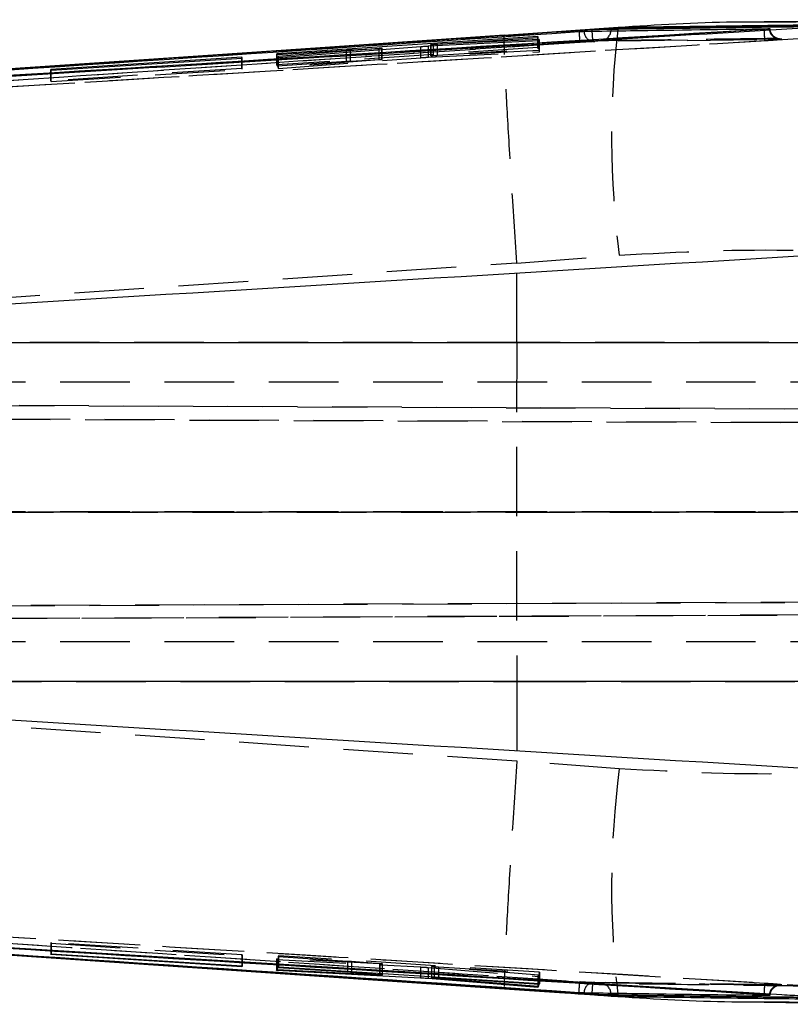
# Model space of a CAD drawing. Extents: x 94 to 732, y 26 to 530.
# Tile 10 of 22: x 460 to 488, y 291 to 327. Entities that reach past the tile are written whole.
import ezdxf

# ---------------------------------------------------------------- set-up
doc = ezdxf.new("R2010")
doc.units = 0
doc.header["$LTSCALE"] = 2
doc.linetypes.add('HIDDEN', pattern=[1.905, 1.27, -0.635])
doc.layers.get('0').update_dxf_attribs({"linetype": 'CONTINUOUS'})

msp = doc.modelspace()

# ---------------------------------------------------------------- linework, layer by layer
at = {"color": 7, "linetype": 'CONTINUOUS'}
for p, q in [((495.2267, 327.134), (486.7137, 327.0552)), ((481.3767, 326.8454), (477.2286, 326.5617)), ((480.4173, 326.7699), (480.4173, 326.7609)), ((480.4173, 326.7609), (480.4206, 326.7126)), ((481.1207, 326.7782), (481.1175, 326.7226)), ((481.1207, 326.8062), (481.1207, 326.7782)), ((486.7189, 326.7767), (486.718, 326.7763)), ((486.7196, 326.7495), (486.718, 326.7763)), ((486.7189, 326.7856), (486.7189, 326.7767)), ((478.4481, 326.5211), (468.9086, 325.8917)), ((474.4554, 326.173), (478.5106, 326.3719)), ((478.4925, 326.4139), (474.6414, 326.2229)), ((474.7841, 326.242), (478.4638, 326.4824)), ((478.4638, 326.4824), (478.4481, 326.5211)), ((478.4481, 326.4814), (478.4481, 326.5211)), ((478.5106, 326.3719), (478.4925, 326.4139)), ((478.4925, 326.371), (478.4925, 326.4139)), ((468.9244, 325.8592), (471.4566, 326.0246)), ((472.649, 326.0775), (468.9576, 325.7929)), ((468.9763, 325.7566), (474.1682, 326.1546)), ((471.6061, 326.0334), (472.6562, 326.0864)), ((472.7622, 326.0468), (472.7622, 326.0889)), ((474.532, 326.2203), (474.532, 326.1768)), ((467.6302, 325.7632), (460.6564, 325.3096)), ((460.6715, 325.2843), (467.6454, 325.7337)), ((467.6454, 325.7337), (467.6302, 325.7632)), ((467.6302, 325.7327), (467.6302, 325.7632)), ((468.9086, 325.8917), (468.9244, 325.8592)), ((468.9576, 325.7929), (468.9763, 325.7566)), ((460.6564, 325.3096), (460.6715, 325.2843)), ((436.2824, 315.3378), (494.4241, 315.3378)), ((494.4241, 302.9529), (436.2824, 302.9529)), ((442.2706, 294.1084), (477.2257, 291.7257)), ((449.1383, 293.6421), (477.2286, 291.729)), ((460.6559, 292.9809), (460.6717, 293.0061)), ((467.6298, 292.5272), (460.6559, 292.9809)), ((460.6717, 293.0061), (467.6455, 292.5568)), ((467.6298, 292.5578), (467.6298, 292.5272)), ((467.6455, 292.5568), (467.6298, 292.5272)), ((468.9561, 292.4936), (468.9725, 292.5242)), ((468.9725, 292.5242), (478.5119, 291.9188)), ((468.9021, 292.3884), (468.9216, 292.4272)), ((474.1579, 292.1138), (468.9021, 292.3884)), ((468.9216, 292.4272), (472.6579, 292.232)), ((471.4883, 292.3314), (468.9561, 292.4936)), ((472.6729, 292.2394), (471.6368, 292.3209)), ((472.7751, 292.2289), (472.7751, 292.2829)), ((474.1579, 292.1951), (474.1579, 292.1138)), ((474.559, 292.1697), (474.559, 292.1292)), ((474.5668, 292.1692), (474.5668, 292.1302)), ((478.4468, 291.7698), (474.445, 292.095)), ((474.5668, 292.1302), (474.5618, 292.1292)), ((474.6645, 292.1184), (478.4656, 291.8141)), ((478.4955, 291.8823), (474.8158, 292.1182)), ((478.4468, 291.8156), (478.4468, 291.7698)), ((478.4656, 291.8141), (478.4468, 291.7698)), ((478.4955, 291.9199), (478.4955, 291.8823)), ((478.5119, 291.9188), (478.4955, 291.8823)), ((477.2253, 291.7265), (479.0545, 291.6025)), ((477.2286, 291.729), (481.3767, 291.4453)), ((480.4173, 291.5298), (480.4206, 291.5781)), ((480.4173, 291.5298), (480.4173, 291.5208)), ((481.1207, 291.5126), (481.1175, 291.5681)), ((481.1207, 291.5126), (481.1207, 291.4845)), ((486.718, 291.5144), (486.7195, 291.5408)), ((486.718, 291.5144), (486.7189, 291.5141)), ((486.7189, 291.5141), (486.7189, 291.5051))]:
    msp.add_line(p, q, dxfattribs=at)
at = {"color": 7, "linetype": 'HIDDEN'}
for p, q in [((478.4481, 326.1135), (478.4481, 326.4814)), ((478.4638, 326.0744), (478.4638, 326.4824)), ((478.4925, 326.0054), (478.4925, 326.371)), ((478.5106, 325.9632), (478.5106, 326.3719)), ((483.9143, 326.3823), (480.5273, 326.3343)), ((483.9018, 326.3779), (487.2813, 326.4223)), ((478.4481, 326.1135), (468.9086, 325.4832)), ((471.4566, 325.6157), (471.4566, 326.0246)), ((471.6061, 325.6245), (471.6061, 326.0334)), ((472.649, 325.6684), (472.649, 326.0381)), ((472.6562, 325.6775), (472.6562, 326.0864)), ((472.7517, 325.6779), (472.7517, 326.046)), ((472.7622, 325.6799), (472.7622, 326.0468)), ((474.1682, 325.7455), (474.1682, 326.1546)), ((474.4554, 325.7639), (474.4554, 326.173)), ((474.4554, 325.7639), (478.5106, 325.9632)), ((474.532, 326.1768), (474.532, 325.8117)), ((474.5387, 325.8132), (474.5387, 326.2218)), ((474.6414, 325.8142), (474.6414, 326.1821)), ((478.4925, 326.0054), (474.6414, 325.8142)), ((474.7841, 325.8335), (474.7841, 326.242)), ((474.7841, 325.8335), (478.4638, 326.0744)), ((478.4638, 326.0744), (478.4481, 326.1135)), ((478.5106, 325.9632), (478.4925, 326.0054)), ((467.6302, 325.3539), (467.6302, 325.7327)), ((467.6454, 325.3239), (467.6454, 325.7337)), ((468.9086, 325.4832), (468.9086, 325.8917)), ((468.9244, 325.4501), (468.9244, 325.8592)), ((468.9244, 325.4501), (471.4566, 325.6157)), ((468.9576, 325.3829), (468.9576, 325.7929)), ((472.649, 325.6684), (468.9576, 325.3829)), ((468.9763, 325.3463), (468.9763, 325.7566)), ((468.9763, 325.3463), (474.1682, 325.7455)), ((471.6061, 325.6245), (472.6562, 325.6775)), ((467.6302, 325.3539), (460.6564, 324.9)), ((460.6564, 324.9), (460.6564, 325.3096)), ((460.6715, 324.8742), (467.6454, 325.3239)), ((460.6715, 324.8742), (460.6715, 325.2843)), ((467.6454, 325.3239), (467.6302, 325.3539)), ((468.9086, 325.4832), (468.9244, 325.4501)), ((468.9576, 325.3829), (468.9763, 325.3463)), ((460.6564, 324.9), (460.6715, 324.8742)), ((477.6791, 318.2408), (481.4217, 318.5305)), ((477.6746, 315.3378), (477.6791, 318.2408)), ((477.6788, 318.2515), (477.6791, 318.2408)), ((477.6746, 315.3378), (434.9173, 315.3378)), ((494.507, 315.3378), (477.6746, 315.3378)), ((494.0226, 313.8954), (420.8217, 313.8954)), ((523.0063, 312.7566), (419.9237, 313.2064)), ((420.1372, 313.2064), (506.9666, 312.8275)), ((419.9984, 312.706), (523.3186, 312.2552)), ((507.0841, 312.327), (420.222, 312.706)), ((420.1129, 309.1453), (507.0841, 309.1321)), ((523.3186, 309.1296), (420.1129, 309.1453)), ((494.0226, 309.1454), (420.8217, 309.1454)), ((523.4217, 306.0011), (419.9422, 305.5496)), ((420.1607, 305.5496), (507.5486, 305.9309)), ((419.8848, 305.0842), (523.1101, 305.5346)), ((507.4313, 305.4653), (420.0933, 305.0842)), ((494.0226, 304.3954), (420.8217, 304.3954)), ((434.9173, 302.9529), (477.6746, 302.9529)), ((477.6746, 302.9529), (477.6791, 300.0499)), ((477.6746, 302.9529), (494.507, 302.9529)), ((477.6791, 300.0499), (477.6788, 300.0392)), ((481.4217, 299.7603), (477.6791, 300.0499)), ((460.6717, 293.4126), (460.6559, 293.3874)), ((460.6559, 293.3874), (467.6298, 292.934)), ((460.6559, 293.3874), (460.6559, 292.9809)), ((467.6455, 292.9635), (460.6717, 293.4126)), ((460.6717, 293.4126), (460.6717, 293.0061)), ((467.6298, 292.934), (467.6455, 292.9635)), ((467.6298, 292.934), (467.6298, 292.5578)), ((467.6455, 292.9635), (467.6455, 292.5568)), ((468.9725, 292.9308), (468.9561, 292.9003)), ((468.9561, 292.9003), (471.4883, 292.7382)), ((468.9561, 292.9003), (468.9561, 292.4936)), ((478.5119, 292.3258), (468.9725, 292.9308)), ((468.9725, 292.9308), (468.9725, 292.5242)), ((468.9216, 292.834), (468.9021, 292.795)), ((468.9021, 292.795), (474.1579, 292.5208)), ((468.9021, 292.795), (468.9021, 292.3884)), ((472.6579, 292.639), (468.9216, 292.834)), ((468.9216, 292.834), (468.9216, 292.4272)), ((471.4883, 292.7382), (471.4883, 292.3646)), ((471.6368, 292.7278), (472.6729, 292.6464)), ((471.6368, 292.7278), (471.6368, 292.3551)), ((472.6579, 292.639), (472.6579, 292.232)), ((472.6729, 292.6464), (472.6729, 292.2894)), ((472.7741, 292.6354), (472.7632, 292.635)), ((472.7632, 292.635), (472.7632, 292.228)), ((472.7751, 292.2829), (472.7751, 292.6359)), ((474.1579, 292.5208), (474.1579, 292.1951)), ((474.445, 292.5021), (478.4468, 292.1768)), ((474.445, 292.5021), (474.445, 292.1769)), ((474.559, 292.5362), (474.559, 292.1697)), ((474.5668, 292.5372), (474.5668, 292.1692)), ((478.4656, 292.2213), (474.6645, 292.5254)), ((474.6645, 292.5254), (474.6645, 292.1184)), ((474.8158, 292.5252), (478.4955, 292.2895)), ((474.8158, 292.5252), (474.8158, 292.1534)), ((478.4468, 292.1768), (478.4656, 292.2213)), ((478.4468, 292.1768), (478.4468, 291.8156)), ((478.4656, 292.2213), (478.4656, 291.8141)), ((478.4955, 292.2895), (478.5119, 292.3258)), ((478.4955, 292.2895), (478.4955, 291.9199)), ((478.5119, 292.3258), (478.5119, 291.9188)), ((487.2813, 291.8657), (480.5067, 291.9587))]:
    msp.add_line(p, q, dxfattribs=at)
at = {"color": 8, "linetype": 'CONTINUOUS'}
for p, q in [((472.649, 326.0381), (472.649, 326.0775)), ((472.7517, 326.046), (472.7517, 326.0869)), ((474.6414, 326.1821), (474.6414, 326.2229)), ((471.4883, 292.3646), (471.4883, 292.3314)), ((471.6368, 292.3551), (471.6368, 292.3209)), ((472.6729, 292.2894), (472.6729, 292.2394)), ((474.445, 292.1769), (474.445, 292.095)), ((474.8158, 292.1534), (474.8158, 292.1182))]:
    msp.add_line(p, q, dxfattribs=at)
at = {"color": 7, "linetype": 'CONTINUOUS', "flags": 128}
for points in [[(480.4173, 326.7699), (455.3645, 325.0714), (449.1383, 324.6486)], [(477.2257, 326.5643), (470.1367, 326.0805), (442.2843, 324.1841)], [(477.2286, 326.5617), (459.0035, 325.3202), (449.1383, 324.6486)], [(434.842, 294.6153), (464.7508, 292.5891), (480.4173, 291.5298)], [(480.4173, 291.5208), (455.3645, 293.2193), (449.1383, 293.6421)]]:
    msp.add_lwpolyline(points, dxfattribs=at)
at = {"color": 7, "linetype": 'HIDDEN', "flags": 128}
for points in [[(434.9173, 315.3378), (450.14, 316.3741), (477.6788, 318.2515)], [(477.6788, 300.0392), (450.14, 301.9166), (434.9173, 302.9529)]]:
    msp.add_lwpolyline(points, dxfattribs=at)
at = {"color": 7, "linetype": 'HIDDEN'}
for centre, radius, start, end in [((480.5171, 326.7164), 0.3823, 181.04973, 271.52947), ((497.7651, 327.8131), 17.3793, 183.63055, 184.80953), ((480.7332, 326.7559), 0.3857, 277.14149, 355.05699), ((514.7334, 322.8685), 33.5929, 173.20099, 187.41959), ((514.7334, 295.4222), 33.5929, 172.58041, 186.79901), ((480.5173, 291.574), 0.3825, 88.43226, 178.91573), ((497.9471, 290.4657), 17.5618, 175.20134, 176.36806), ((480.7333, 291.535), 0.3856, 4.92727, 82.84379)]:
    msp.add_arc(centre, radius, start, end, dxfattribs=at)
at = {"color": 7, "linetype": 'CONTINUOUS'}
for points, knots in [([(486.7137, 327.0395), (486.345, 327.0422), (484.5751, 327.0554), (482.79, 326.9382), (481.3767, 326.8454)], [0, 0, 0, 0, 0.208323, 1, 1, 1, 1]), ([(431.3065, 323.4291), (431.4791, 323.4407), (432.7319, 323.5251), (438.3055, 323.9005), (454.3474, 324.9803), (469.3093, 325.9852), (479.9503, 326.6999)], [0, 0, 0, 0, 0.0106439, 0.0772636, 0.3437423, 1, 1, 1, 1]), ([(486.7189, 326.7856), (477.5091, 326.2214), (459.0896, 325.0931), (440.671, 323.9533), (431.4617, 323.3834)], [0, 0, 0, 0, 0.4999999, 1, 1, 1, 1]), ([(486.718, 326.7763), (477.5004, 326.2129), (459.0812, 325.0869), (440.6628, 323.9498), (431.4617, 323.3818)], [0, 0, 0, 0, 0.5004367, 1, 1, 1, 1]), ([(480.4173, 326.7609), (475.1951, 326.4079), (460.0033, 325.3811), (444.8116, 324.3513), (434.842, 323.6754)], [0, 0, 0, 0, 0.3437487, 1, 1, 1, 1]), ([(436.0269, 323.6544), (436.2622, 323.6689), (437.5777, 323.7497), (442.5165, 324.053), (459.6459, 325.1032), (475.6957, 326.0793), (488.122, 326.835)], [0, 0, 0, 0, 0.013552, 0.0757582, 0.284419, 1, 1, 1, 1]), ([(479.9503, 326.6999), (479.9722, 326.7013), (480.0174, 326.7043), (480.0783, 326.7075), (480.1164, 326.7091), (480.1309, 326.7094), (480.1349, 326.7094)], [0, 0, 0, 0, 0.2851369, 0.5907867, 0.8895336, 1, 1, 1, 1]), ([(480.1349, 326.7094), (480.2371, 326.711), (480.8032, 326.7195), (483.0612, 326.7529), (485.2171, 326.7816), (486.9092, 326.8041)], [0, 0, 0, 0, 0.0452791, 0.2506896, 1, 1, 1, 1]), ([(481.1207, 326.8062), (481.0757, 326.8051), (480.9856, 326.8028), (480.7661, 326.7918), (480.5668, 326.7799), (480.4488, 326.772), (480.4173, 326.7699)], [0, 0, 0, 0, 0.2971917, 0.5943752, 0.8917964, 1, 1, 1, 1]), ([(481.1207, 326.7782), (481.1207, 326.7782), (481.08, 326.7782), (480.9836, 326.7762), (480.7666, 326.7713), (480.5666, 326.7656), (480.4487, 326.7619), (480.4174, 326.7609)], [0, 0, 0, 0, 0.0000725, 0.297343, 0.5948011, 0.8924566, 1, 1, 1, 1]), ([(488.8428, 326.9055), (487.5558, 326.89), (484.9817, 326.8592), (482.4077, 326.8239), (481.1207, 326.8062)], [0, 0, 0, 0, 0.5, 1, 1, 1, 1]), ([(490.0912, 326.9559), (488.8579, 326.9415), (486.3497, 326.9122), (483.4445, 326.8743), (481.7723, 326.8509), (481.3767, 326.8454)], [0, 0, 0, 0, 0.4248117, 0.8639417, 1, 1, 1, 1]), ([(486.7877, 326.7901), (486.7866, 326.79), (486.7645, 326.7885), (486.7411, 326.787), (486.7189, 326.7856)], [0, 0, 0, 0, 0.050846, 1, 1, 1, 1]), ([(486.7877, 326.7901), (486.785, 326.7895), (486.7629, 326.785), (486.7395, 326.7805), (486.7189, 326.7767)], [0, 0, 0, 0, 0.1203231, 1, 1, 1, 1]), ([(486.9092, 326.8041), (486.9161, 326.8041), (486.931, 326.804), (486.9261, 326.8021), (486.8987, 326.7989), (486.8518, 326.7947), (486.8092, 326.7916), (486.7877, 326.7901)], [0, 0, 0, 0, 0.18224107, 0.39206993, 0.59350067, 0.79526828, 1, 1, 1, 1]), ([(477.226, 326.5597), (477.2262, 326.5614), (477.2267, 326.5668), (477.2279, 326.5638), (477.2286, 326.5617)], [0, 0, 0, 0, 0.3078946, 1, 1, 1, 1]), ([(471.4566, 326.0246), (471.4853, 326.0264), (471.5389, 326.0298), (471.5848, 326.0323), (471.6061, 326.0334)], [0, 0, 0, 0, 0.5356547, 1, 1, 1, 1]), ([(472.7517, 326.0869), (472.7411, 326.0857), (472.7192, 326.0832), (472.6728, 326.0794), (472.649, 326.0775)], [0, 0, 0, 0, 0.4865402, 1, 1, 1, 1]), ([(472.6562, 326.0864), (472.6779, 326.0875), (472.7213, 326.0895), (472.7572, 326.0902), (472.7664, 326.0892), (472.7559, 326.0876), (472.7517, 326.0869)], [0, 0, 0, 0, 0.2740387, 0.5480887, 0.8214628, 1, 1, 1, 1]), ([(474.1682, 326.1546), (474.1936, 326.1565), (474.2443, 326.1603), (474.3318, 326.1661), (474.4041, 326.1703), (474.4419, 326.1723), (474.4554, 326.173)], [0, 0, 0, 0, 0.2812347, 0.562448, 0.844022, 1, 1, 1, 1]), ([(474.6414, 326.2229), (474.6195, 326.2218), (474.5757, 326.2198), (474.5384, 326.219), (474.5284, 326.2199), (474.536, 326.2213), (474.5387, 326.2218)], [0, 0, 0, 0, 0.2826251, 0.5652494, 0.8471519, 1, 1, 1, 1]), ([(474.5387, 326.2218), (474.5479, 326.223), (474.5663, 326.2253), (474.6262, 326.2306), (474.701, 326.2364), (474.7568, 326.2401), (474.7841, 326.242)], [0, 0, 0, 0, 0.2526438, 0.5052849, 0.7585676, 1, 1, 1, 1]), ([(490.3376, 318.6368), (479.886, 318.0019), (461.8673, 316.9074), (443.8493, 315.802), (436.2824, 315.3378)], [0, 0, 0, 0, 0.5800414, 1, 1, 1, 1]), ([(436.2824, 302.9529), (443.8493, 302.4887), (461.8673, 301.3833), (479.886, 300.2888), (490.3376, 299.6539)], [0, 0, 0, 0, 0.4199586, 1, 1, 1, 1]), ([(431.3065, 294.8616), (431.4791, 294.85), (432.7319, 294.7656), (438.3055, 294.3902), (454.3474, 293.3104), (469.3093, 292.3055), (479.9503, 291.5908)], [0, 0, 0, 0, 0.0106439, 0.0772636, 0.3437423, 1, 1, 1, 1]), ([(431.4617, 294.9089), (440.6628, 294.3409), (459.0812, 293.2038), (477.5004, 292.0778), (486.718, 291.5144)], [0, 0, 0, 0, 0.4995633, 1, 1, 1, 1]), ([(486.7189, 291.5051), (477.5091, 292.0693), (459.0896, 293.1976), (440.671, 294.3374), (431.4617, 294.9073)], [0, 0, 0, 0, 0.4999999, 1, 1, 1, 1]), ([(488.122, 291.4557), (487.8694, 291.471), (486.5366, 291.5519), (480.8828, 291.8952), (466.9267, 292.7441), (450.8944, 293.7234), (439.1833, 294.4425), (436.0269, 294.6363)], [0, 0, 0, 0, 0.0145446, 0.0767506, 0.3255746, 0.8182255, 1, 1, 1, 1]), ([(471.6368, 292.3209), (471.6123, 292.3228), (471.5665, 292.3263), (471.5131, 292.3298), (471.4883, 292.3314)], [0, 0, 0, 0, 0.536074, 1, 1, 1, 1]), ([(472.6579, 292.232), (472.6809, 292.2309), (472.7281, 292.2286), (472.7513, 292.2282), (472.7632, 292.228)], [0, 0, 0, 0, 0.4858564, 1, 1, 1, 1]), ([(472.7739, 292.2289), (472.7743, 292.2289), (472.7789, 292.2292), (472.7605, 292.2316), (472.7238, 292.2353), (472.6874, 292.2382), (472.6729, 292.2394)], [0, 0, 0, 0, 0.0329919, 0.3955269, 0.7587642, 1, 1, 1, 1]), ([(474.445, 292.095), (474.4201, 292.097), (474.3704, 292.1008), (474.283, 292.1066), (474.2102, 292.111), (474.1716, 292.1131), (474.1579, 292.1138)], [0, 0, 0, 0, 0.2817689, 0.5635567, 0.8452843, 1, 1, 1, 1]), ([(474.56, 292.1289), (474.5653, 292.1279), (474.576, 292.1261), (474.6182, 292.1221), (474.6523, 292.1194), (474.6645, 292.1184)], [0, 0, 0, 0, 0.39128279, 0.78345683, 1, 1, 1, 1]), ([(474.8158, 292.1182), (474.787, 292.12), (474.7294, 292.1235), (474.6531, 292.1275), (474.5943, 292.13), (474.5758, 292.1301), (474.5668, 292.1302)], [0, 0, 0, 0, 0.2543865, 0.5087495, 0.7623585, 1, 1, 1, 1]), ([(477.226, 291.731), (477.2262, 291.7294), (477.2267, 291.7239), (477.2279, 291.7269), (477.2286, 291.729)], [0, 0, 0, 0, 0.3075395, 1, 1, 1, 1]), ([(479.0545, 291.6025), (479.1801, 291.594), (479.9505, 291.5418), (480.7185, 291.4881), (481.3614, 291.4431)], [0, 0, 0, 0, 0.163, 1, 1, 1, 1]), ([(479.9503, 291.5908), (479.9724, 291.5894), (480.0181, 291.5864), (480.0793, 291.5832), (480.1169, 291.5816), (480.1312, 291.5814), (480.1349, 291.5813)], [0, 0, 0, 0, 0.2881385, 0.59679845, 0.89557088, 1, 1, 1, 1]), ([(480.1349, 291.5813), (480.2508, 291.5795), (480.8306, 291.5708), (483.0886, 291.5374), (485.2308, 291.5089), (486.9092, 291.4866)], [0, 0, 0, 0, 0.0513526, 0.2567631, 1, 1, 1, 1]), ([(481.1207, 291.4845), (481.0757, 291.4857), (480.9856, 291.4879), (480.7661, 291.4989), (480.5668, 291.5109), (480.4488, 291.5187), (480.4173, 291.5208)], [0, 0, 0, 0, 0.2971917, 0.5943752, 0.8917964, 1, 1, 1, 1]), ([(480.4174, 291.5298), (480.5045, 291.5271), (480.6788, 291.5218), (480.9102, 291.5158), (481.0521, 291.5134), (481.1061, 291.5126), (481.1207, 291.5126), (481.1207, 291.5126)], [0, 0, 0, 0, 0.2977815, 0.5953958, 0.8928353, 0.9999275, 1, 1, 1, 1]), ([(488.8428, 291.3853), (487.5558, 291.4007), (484.9817, 291.4315), (482.4077, 291.4669), (481.1207, 291.4845)], [0, 0, 0, 0, 0.5, 1, 1, 1, 1]), ([(481.3767, 291.4453), (482.7637, 291.3546), (484.5468, 291.2379), (486.3152, 291.2491), (486.7081, 291.2516)], [0, 0, 0, 0, 0.7778155, 1, 1, 1, 1]), ([(481.3767, 291.4453), (481.7723, 291.4398), (483.4757, 291.416), (486.3809, 291.3782), (488.8891, 291.3488), (490.0912, 291.3348)], [0, 0, 0, 0, 0.1360562, 0.5859233, 1, 1, 1, 1]), ([(486.7189, 291.5141), (486.7395, 291.5102), (486.7629, 291.5058), (486.785, 291.5012), (486.7877, 291.5006)], [0, 0, 0, 0, 0.8796785, 1, 1, 1, 1]), ([(486.7877, 291.5006), (486.7866, 291.5007), (486.7645, 291.5022), (486.7411, 291.5037), (486.7189, 291.5051)], [0, 0, 0, 0, 0.050846, 1, 1, 1, 1]), ([(486.9092, 291.4866), (486.9161, 291.4866), (486.931, 291.4867), (486.9261, 291.4886), (486.8987, 291.4918), (486.8518, 291.496), (486.8092, 291.4991), (486.7877, 291.5006)], [0, 0, 0, 0, 0.18224107, 0.39206993, 0.59350067, 0.79526828, 1, 1, 1, 1]), ([(486.7081, 291.2343), (488.8484, 291.2122), (491.6742, 291.1831), (494.5317, 291.1619), (495.225, 291.1568)], [0, 0, 0, 0, 0.7573859, 1, 1, 1, 1])]:
    msp.add_open_spline(points, degree=3, knots=knots, dxfattribs=at)
at = {"color": 7, "linetype": 'HIDDEN'}
for points, knots in [([(492.8586, 326.8692), (491.846, 326.9364), (489.8136, 327.0714), (487.7494, 327.0501), (486.7137, 327.0395)], [0, 0, 0, 0, 0.4982576, 1, 1, 1, 1]), ([(479.9503, 326.6999), (479.9537, 326.6498), (479.9606, 326.546), (479.9691, 326.4139), (479.9747, 326.3207), (479.9748, 326.3108), (479.9748, 326.3058)], [0, 0, 0, 0, 0.237383, 0.4915887, 0.7457937, 1, 1, 1, 1]), ([(486.7323, 326.3713), (486.7333, 326.3785), (486.7353, 326.3928), (486.733, 326.4871), (486.7277, 326.6114), (486.7221, 326.7066), (486.7196, 326.7495)], [0, 0, 0, 0, 0.2614697, 0.52294, 0.7844099, 1, 1, 1, 1]), ([(487.3013, 326.4266), (487.2891, 326.4261), (487.2539, 326.4247), (487.1777, 326.4361), (487.0781, 326.4808), (486.9844, 326.5733), (486.9252, 326.6866), (486.9141, 326.768), (486.9092, 326.8041)], [0, 0, 0, 0, 0.063772, 0.1836414, 0.3985044, 0.613351, 0.8282006, 1, 1, 1, 1]), ([(487.2735, 326.4256), (487.2825, 326.4257), (487.301, 326.4259), (487.3036, 326.4257), (487.2951, 326.426), (487.2715, 326.4283), (487.2222, 326.4371), (487.136, 326.4679), (487.0344, 326.5419), (486.9591, 326.6583), (486.9217, 326.7531), (486.9279, 326.802), (486.928, 326.8027)], [0, 0, 0, 0, 0.07674078, 0.15738129, 0.21958719, 0.25979218, 0.31376236, 0.44365177, 0.62175278, 0.80347913, 0.99727328, 1, 1, 1, 1]), ([(430.343, 322.9631), (438.5756, 323.5215), (450.0547, 324.3001), (466.7561, 325.4305), (475.2248, 326.0029), (480.4469, 326.3559)], [0, 0, 0, 0, 0.49293779, 0.68732092, 1, 1, 1, 1]), ([(488.1577, 326.4411), (477.769, 325.8085), (458.5548, 324.6386), (439.3414, 323.4572), (430.5163, 322.9146)], [0, 0, 0, 0, 0.54068, 1, 1, 1, 1]), ([(431.4743, 322.9765), (440.6757, 323.5446), (459.0946, 324.6817), (477.5144, 325.8078), (486.7323, 326.3713)], [0, 0, 0, 0, 0.4995615, 1, 1, 1, 1]), ([(477.6788, 318.2515), (477.6122, 319.2646), (477.479, 321.2906), (477.3267, 323.8543), (477.2265, 325.7752), (477.2195, 326.2472), (477.216, 326.4832)], [0, 0, 0, 0, 0.2499955, 0.4999907, 0.7499909, 1, 1, 1, 1]), ([(480.5273, 326.3343), (480.4917, 326.3334), (480.4205, 326.3315), (480.2474, 326.3228), (480.091, 326.3135), (479.9989, 326.3074), (479.9748, 326.3058)], [0, 0, 0, 0, 0.298225, 0.5964206, 0.8947569, 1, 1, 1, 1]), ([(480.4469, 326.3559), (480.4618, 326.3569), (480.5178, 326.3607), (480.6126, 326.3663), (480.7169, 326.3715), (480.7598, 326.3726), (480.7812, 326.3732)], [0, 0, 0, 0, 0.1076005, 0.4054213, 0.7031796, 1, 1, 1, 1]), ([(480.7812, 326.3732), (482.0677, 326.3912), (484.6407, 326.4273), (487.2138, 326.4587), (488.5003, 326.4745)], [0, 0, 0, 0, 0.500043, 1, 1, 1, 1]), ([(487.3013, 326.4266), (487.1853, 326.4252), (486.0563, 326.4109), (484.9274, 326.3958), (483.9143, 326.3823)], [0, 0, 0, 0, 0.102688, 1, 1, 1, 1]), ([(486.7323, 326.3713), (486.7953, 326.3753), (486.927, 326.3836), (487.109, 326.3969), (487.2559, 326.4094), (487.3448, 326.4193), (487.3724, 326.4261), (487.3258, 326.4264), (487.3013, 326.4266)], [0, 0, 0, 0, 0.1522636, 0.3187083, 0.4831426, 0.6494683, 0.815786, 1, 1, 1, 1]), ([(479.9748, 326.3058), (471.8675, 325.76), (463.7508, 325.2137), (447.5362, 324.1206), (439.429, 323.5733), (431.3311, 323.0267)], [0, 0, 0, 0, 0.5, 0.5005765, 1, 1, 1, 1]), ([(471.4566, 325.6157), (471.4853, 325.6176), (471.5389, 325.621), (471.5848, 325.6234), (471.6061, 325.6245)], [0, 0, 0, 0, 0.53565593, 1, 1, 1, 1]), ([(472.7517, 325.6779), (472.7411, 325.6767), (472.7192, 325.6741), (472.6728, 325.6703), (472.649, 325.6684)], [0, 0, 0, 0, 0.4865477, 1, 1, 1, 1]), ([(472.6562, 325.6775), (472.6779, 325.6785), (472.7213, 325.6805), (472.7572, 325.6812), (472.7664, 325.6802), (472.7559, 325.6786), (472.7517, 325.6779)], [0, 0, 0, 0, 0.274035, 0.5480786, 0.821444, 1, 1, 1, 1]), ([(474.1682, 325.7455), (474.1936, 325.7474), (474.2443, 325.7512), (474.3318, 325.757), (474.4041, 325.7613), (474.4419, 325.7632), (474.4554, 325.7639)], [0, 0, 0, 0, 0.2812368, 0.5624515, 0.8440256, 1, 1, 1, 1]), ([(474.6414, 325.8142), (474.6195, 325.8132), (474.5757, 325.8111), (474.5384, 325.8104), (474.5284, 325.8113), (474.536, 325.8127), (474.5387, 325.8132)], [0, 0, 0, 0, 0.2825944, 0.5652205, 0.8471313, 1, 1, 1, 1]), ([(474.5387, 325.8132), (474.5479, 325.8144), (474.5663, 325.8168), (474.6262, 325.8221), (474.701, 325.8278), (474.7568, 325.8316), (474.7841, 325.8335)], [0, 0, 0, 0, 0.2526455, 0.5052867, 0.758569, 1, 1, 1, 1]), ([(481.4217, 318.5305), (483.6206, 318.6483), (488.07, 318.8867), (492.3854, 318.3792), (494.5681, 318.1225)], [0, 0, 0, 0, 0.4941964, 1, 1, 1, 1]), ([(477.6746, 315.3378), (477.6721, 313.2815), (477.6672, 309.1533), (477.6721, 305.025), (477.6746, 302.9529)], [0, 0, 0, 0, 0.4980936, 1, 1, 1, 1]), ([(494.5681, 300.1682), (492.4369, 299.9159), (488.1229, 299.4053), (483.6732, 299.641), (481.4217, 299.7603)], [0, 0, 0, 0, 0.4940332, 1, 1, 1, 1]), ([(477.6788, 300.0392), (477.6122, 299.0262), (477.479, 297.0001), (477.3267, 294.4364), (477.2265, 292.5155), (477.2195, 292.0435), (477.216, 291.8075)], [0, 0, 0, 0, 0.2499955, 0.4999907, 0.7499909, 1, 1, 1, 1]), ([(430.5162, 295.3762), (440.9045, 294.7376), (460.118, 293.5565), (479.3323, 292.3869), (488.1578, 291.8497)], [0, 0, 0, 0, 0.54067916, 1, 1, 1, 1]), ([(480.4469, 291.9348), (471.9783, 292.5074), (456.3677, 293.5628), (439.6665, 294.6949), (431.4338, 295.2536), (430.343, 295.3277)], [0, 0, 0, 0, 0.5070622, 0.9346842, 1, 1, 1, 1]), ([(431.3311, 295.2641), (439.4383, 294.7168), (455.6528, 293.6222), (471.8675, 292.5307), (479.9748, 291.9849)], [0, 0, 0, 0, 0.5, 1, 1, 1, 1]), ([(486.7323, 291.9194), (477.5144, 292.483), (459.0946, 293.609), (440.6757, 294.7461), (431.4743, 295.3142)], [0, 0, 0, 0, 0.5004385, 1, 1, 1, 1]), ([(471.4883, 292.7382), (471.517, 292.7364), (471.5705, 292.7328), (471.6158, 292.7294), (471.6368, 292.7278)], [0, 0, 0, 0, 0.5362379, 1, 1, 1, 1]), ([(472.7632, 292.635), (472.7521, 292.6351), (472.7292, 292.6355), (472.6821, 292.6378), (472.6579, 292.639)], [0, 0, 0, 0, 0.485517, 1, 1, 1, 1]), ([(472.6729, 292.6464), (472.6941, 292.6446), (472.7364, 292.6411), (472.7707, 292.6375), (472.7718, 292.6364), (472.7723, 292.6359)], [0, 0, 0, 0, 0.3654647, 0.7309844, 1, 1, 1, 1]), ([(474.1579, 292.5208), (474.1835, 292.5195), (474.2346, 292.5167), (474.3221, 292.5111), (474.3941, 292.5061), (474.4315, 292.5032), (474.445, 292.5021)], [0, 0, 0, 0, 0.2805799, 0.5611566, 0.8425274, 1, 1, 1, 1]), ([(474.6645, 292.5254), (474.6429, 292.5272), (474.5997, 292.5307), (474.5639, 292.5347), (474.5554, 292.5367), (474.5638, 292.537), (474.5668, 292.5372)], [0, 0, 0, 0, 0.2834586, 0.5669473, 0.8495466, 1, 1, 1, 1]), ([(474.5668, 292.5372), (474.5765, 292.5371), (474.5958, 292.537), (474.6567, 292.5344), (474.7322, 292.5304), (474.7883, 292.5269), (474.8158, 292.5252)], [0, 0, 0, 0, 0.2521031, 0.5042088, 0.756733, 1, 1, 1, 1]), ([(479.9503, 291.5908), (479.9537, 291.6409), (479.9606, 291.7447), (479.9691, 291.8768), (479.9747, 291.97), (479.9748, 291.9799), (479.9748, 291.9849)], [0, 0, 0, 0, 0.237383, 0.4915887, 0.7457937, 1, 1, 1, 1]), ([(479.9748, 291.9849), (479.9989, 291.9833), (480.091, 291.9772), (480.2474, 291.9679), (480.4208, 291.9592), (480.4921, 291.9574), (480.5278, 291.9564)], [0, 0, 0, 0, 0.10507085, 0.40291874, 0.70062607, 1, 1, 1, 1]), ([(480.7813, 291.9175), (480.7745, 291.9177), (480.7485, 291.9182), (480.6812, 291.9209), (480.5711, 291.9267), (480.4883, 291.9321), (480.4469, 291.9348)], [0, 0, 0, 0, 0.1072201, 0.4047545, 0.7023425, 1, 1, 1, 1]), ([(480.5278, 291.9564), (481.6566, 291.9401), (483.9144, 291.9075), (486.1723, 291.8786), (487.3013, 291.8641)], [0, 0, 0, 0, 0.4999834, 1, 1, 1, 1]), ([(488.5009, 291.8162), (487.2142, 291.832), (484.6409, 291.8635), (482.0679, 291.8995), (480.7813, 291.9175)], [0, 0, 0, 0, 0.500012, 1, 1, 1, 1]), ([(486.7195, 291.5408), (486.7221, 291.5839), (486.7277, 291.6792), (486.733, 291.8036), (486.7353, 291.8979), (486.7333, 291.9123), (486.7323, 291.9194)], [0, 0, 0, 0, 0.2160433, 0.4773622, 0.7386814, 1, 1, 1, 1]), ([(487.3013, 291.8641), (487.3044, 291.8641), (487.3354, 291.8638), (487.3683, 291.8651), (487.3456, 291.8714), (487.2556, 291.8813), (487.109, 291.8938), (486.927, 291.9071), (486.7953, 291.9155), (486.7323, 291.9194)], [0, 0, 0, 0, 0.0182702, 0.1844484, 0.3507184, 0.5169962, 0.6813833, 0.8477801, 1, 1, 1, 1]), ([(486.9092, 291.4866), (486.9141, 291.5228), (486.9252, 291.6041), (486.9844, 291.7174), (487.0781, 291.8099), (487.1777, 291.8547), (487.2539, 291.866), (487.2891, 291.8646), (487.3013, 291.8641)], [0, 0, 0, 0, 0.1717994, 0.386649, 0.6014956, 0.8163586, 0.936228, 1, 1, 1, 1]), ([(486.9306, 291.4936), (486.9379, 291.54), (486.9515, 291.6264), (487.0205, 291.728), (487.0965, 291.7959), (487.1704, 291.8359), (487.2306, 291.8551), (487.2704, 291.8622), (487.29, 291.8643), (487.2999, 291.8649), (487.3029, 291.865), (487.2976, 291.8648), (487.2832, 291.865), (487.2764, 291.865)], [0, 0, 0, 0, 0.185076, 0.3448837, 0.4777411, 0.5896096, 0.6790672, 0.7330095, 0.7705937, 0.8063768, 0.8543301, 0.9314708, 1, 1, 1, 1]), ([(486.7081, 291.2516), (487.6938, 291.2402), (489.6743, 291.2172), (491.6248, 291.3441), (492.6045, 291.4078)], [0, 0, 0, 0, 0.4976508, 1, 1, 1, 1])]:
    msp.add_open_spline(points, degree=3, knots=knots, dxfattribs=at)
at = {"color": 8, "linetype": 'CONTINUOUS'}
for points, knots in [([(488.7168, 326.878), (487.4718, 326.8628), (484.9397, 326.8317), (482.4077, 326.7962), (481.1207, 326.7781)], [0, 0, 0, 0, 0.49170735, 1, 1, 1, 1]), ([(481.1207, 291.5126), (482.4077, 291.4945), (484.9397, 291.459), (487.4718, 291.428), (488.7168, 291.4127)], [0, 0, 0, 0, 0.5082926, 1, 1, 1, 1])]:
    msp.add_open_spline(points, degree=3, knots=knots, dxfattribs=at)

doc.saveas('drawing.dxf')
